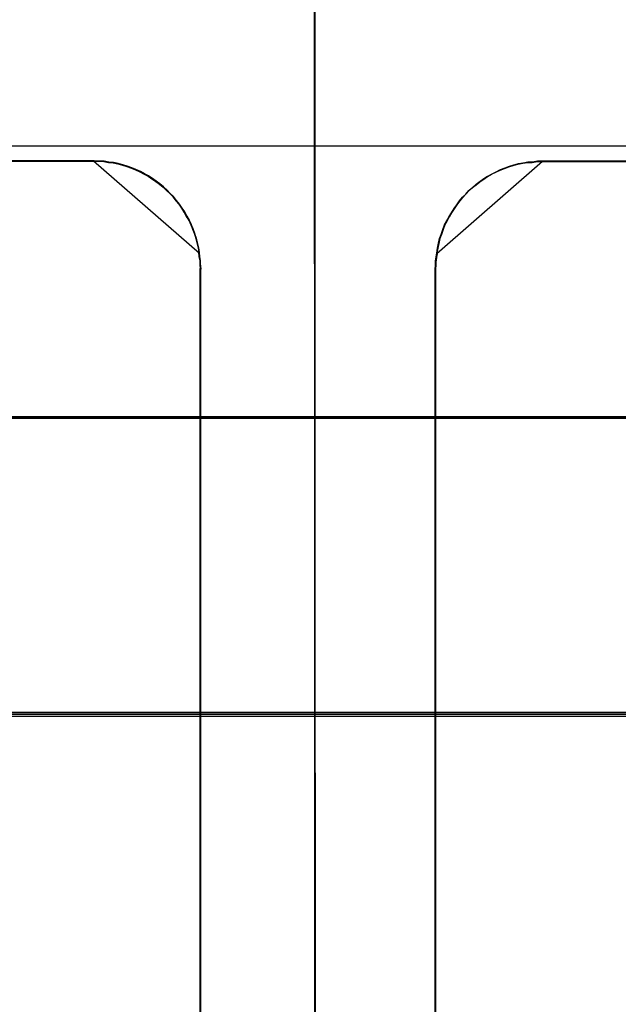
# Model space of a CAD drawing. Header units: millimetres. Extents: x 18084 to 52399, y 38174 to 56392.
# Tile 236 of 250: x 26263 to 26274, y 53676 to 53694. Entities that reach past the tile are written whole.
import ezdxf

# ---------------------------------------------------------------- set-up
doc = ezdxf.new("R2010")
doc.units = ezdxf.units.MM
doc.header["$LTSCALE"] = 100
for name, color, linetype in [('30', 7, 'Continuous'), ('45', 7, 'Continuous'), ('50', 7, 'Continuous')]:
    doc.layers.add(name, color=color, linetype=linetype)

msp = doc.modelspace()

# ---------------------------------------------------------------- linework, layer by layer
at = {"layer": '30', "color": 139}
for points in [[(26293.59, 53687.009), (25858.28, 53687.009), (26293.59, 53687.009)], [(26293.59, 53687.009), (25858.28, 53687.009), (26293.59, 53687.009)], [(25858.28, 53681.524), (26293.59, 53681.524), (25858.28, 53681.524)], [(25858.28, 53681.524), (26293.59, 53681.524), (25858.28, 53681.524)]]:
    msp.add_lwpolyline(points, close=True, dxfattribs=at)
at = {"layer": '30', "color": 7}
msp.add_lwpolyline([(25858.28, 53681.455), (26293.59, 53681.455), (26293.59, 53681.641), (26293.59, 53683.844), (26293.59, 53687.009), (26293.406, 53687.009), (25858.463, 53687.009), (25858.28, 53687.009), (25858.28, 53683.844), (25858.28, 53681.641), (25858.28, 53681.455)], close=True, dxfattribs=at)
msp.add_lwpolyline([(25858.28, 53681.455), (26293.59, 53681.455), (26293.59, 53681.641), (26293.59, 53683.844), (26293.59, 53687.009), (26293.406, 53687.009), (25858.463, 53687.009), (25858.28, 53687.009), (25858.28, 53683.844), (25858.28, 53681.641), (25858.28, 53681.455)], close=True, dxfattribs=at)
msp.add_lwpolyline([(25858.28, 53681.455), (26293.59, 53681.455), (26293.59, 53681.641), (26293.59, 53683.844), (26293.59, 53687.009), (26293.406, 53687.009), (25858.463, 53687.009), (25858.28, 53687.009), (25858.28, 53683.844), (25858.28, 53681.641), (25858.28, 53681.455)], close=True, dxfattribs=at)
msp.add_lwpolyline([(25858.28, 53681.455), (26293.59, 53681.455), (26293.59, 53681.641), (26293.59, 53683.844), (26293.59, 53687.009), (26293.406, 53687.009), (25858.463, 53687.009), (25858.28, 53687.009), (25858.28, 53683.844), (25858.28, 53681.641), (25858.28, 53681.455)], close=True, dxfattribs=at)
msp.add_lwpolyline([(25858.28, 53681.455), (26293.59, 53681.455), (26293.59, 53681.641), (26293.59, 53683.844), (26293.59, 53687.009), (26293.406, 53687.009), (25858.463, 53687.009), (25858.28, 53687.009), (25858.28, 53683.844), (25858.28, 53681.641), (25858.28, 53681.455)], close=True, dxfattribs=at)
msp.add_lwpolyline([(25858.28, 53681.455), (26293.59, 53681.455), (26293.59, 53681.641), (26293.59, 53683.844), (26293.59, 53687.009), (26293.406, 53687.009), (25858.463, 53687.009), (25858.28, 53687.009), (25858.28, 53683.844), (25858.28, 53681.641), (25858.28, 53681.455)], close=True, dxfattribs=at)
at = {"layer": '30', "color": 59}
for points in [[(25858.28, 53681.455), (26293.59, 53681.455), (26293.59, 53681.641), (26293.59, 53683.844), (26293.59, 53687.009), (26293.406, 53687.009), (25858.463, 53687.009), (25858.28, 53687.009), (25858.28, 53683.844), (25858.28, 53681.641), (25858.28, 53681.455)], [(25858.28, 53681.455), (26293.59, 53681.455), (26293.59, 53681.641), (26293.59, 53683.844), (26293.59, 53687.009), (26293.406, 53687.009), (25858.463, 53687.009), (25858.28, 53687.009), (25858.28, 53683.844), (25858.28, 53681.641), (25858.28, 53681.455)], [(25858.312, 53681.49), (26293.555, 53681.49), (26293.555, 53681.674), (26293.555, 53683.849), (26293.555, 53686.974), (26293.371, 53686.974), (25858.496, 53686.974), (25858.312, 53686.974), (25858.312, 53683.849), (25858.312, 53681.674), (25858.312, 53681.49)], [(25858.312, 53681.49), (26293.555, 53681.49), (26293.555, 53681.674), (26293.555, 53683.849), (26293.555, 53686.974), (26293.371, 53686.974), (25858.496, 53686.974), (25858.312, 53686.974), (25858.312, 53683.849), (25858.312, 53681.674), (25858.312, 53681.49)]]:
    msp.add_lwpolyline(points, close=True, dxfattribs=at)
at = {"layer": '30', "color": 7}
msp.add_lwpolyline([(26293.437, 53661.925), (26293.437, 53664.475), (26293.498, 53664.475), (26293.498, 53666.318), (26282.563, 53666.318), (26280.388, 53667.24), (26279.408, 53669.452), (26280.388, 53671.694), (26282.563, 53672.616), (26293.498, 53672.616), (26293.498, 53674.459), (26293.437, 53674.459), (26293.437, 53677.009), (26293.437, 53679.896), (26293.498, 53681.002), (26293.498, 53681.187), (26293.498, 53681.248), (26293.59, 53681.34), (26293.59, 53681.524), (25858.28, 53681.524)], dxfattribs=at)
msp.add_lwpolyline([(26293.437, 53661.925), (26293.437, 53664.475), (26293.498, 53664.475), (26293.498, 53666.318), (26282.563, 53666.318), (26280.388, 53667.24), (26279.408, 53669.452), (26280.388, 53671.694), (26282.563, 53672.616), (26293.498, 53672.616), (26293.498, 53674.459), (26293.437, 53674.459), (26293.437, 53677.009), (26293.437, 53679.896), (26293.498, 53681.002), (26293.498, 53681.187), (26293.498, 53681.248), (26293.59, 53681.34), (26293.59, 53681.524), (25858.28, 53681.524)], dxfattribs=at)
msp.add_lwpolyline([(26293.437, 53661.925), (26293.437, 53664.475), (26293.498, 53664.475), (26293.498, 53666.318), (26282.563, 53666.318), (26280.388, 53667.24), (26279.408, 53669.452), (26280.388, 53671.694), (26282.563, 53672.616), (26293.498, 53672.616), (26293.498, 53674.459), (26293.437, 53674.459), (26293.437, 53677.009), (26293.437, 53679.896), (26293.498, 53681.002), (26293.498, 53681.187), (26293.498, 53681.248), (26293.59, 53681.34), (26293.59, 53681.524), (25858.28, 53681.524)], dxfattribs=at)
msp.add_lwpolyline([(26293.437, 53661.925), (26293.437, 53664.475), (26293.498, 53664.475), (26293.498, 53666.318), (26282.563, 53666.318), (26280.388, 53667.24), (26279.408, 53669.452), (26280.388, 53671.694), (26282.563, 53672.616), (26293.498, 53672.616), (26293.498, 53674.459), (26293.437, 53674.459), (26293.437, 53677.009), (26293.437, 53679.896), (26293.498, 53681.002), (26293.498, 53681.187), (26293.498, 53681.248), (26293.59, 53681.34), (26293.59, 53681.524), (25858.28, 53681.524)], dxfattribs=at)
msp.add_lwpolyline([(26293.437, 53661.925), (26293.437, 53664.475), (26293.498, 53664.475), (26293.498, 53666.318), (26282.563, 53666.318), (26280.388, 53667.24), (26279.408, 53669.452), (26280.388, 53671.694), (26282.563, 53672.616), (26293.498, 53672.616), (26293.498, 53674.459), (26293.437, 53674.459), (26293.437, 53677.009), (26293.437, 53679.896), (26293.498, 53681.002), (26293.498, 53681.187), (26293.498, 53681.248), (26293.59, 53681.34), (26293.59, 53681.524), (25858.28, 53681.524)], dxfattribs=at)
msp.add_lwpolyline([(26293.437, 53661.925), (26293.437, 53664.475), (26293.498, 53664.475), (26293.498, 53666.318), (26282.563, 53666.318), (26280.388, 53667.24), (26279.408, 53669.452), (26280.388, 53671.694), (26282.563, 53672.616), (26293.498, 53672.616), (26293.498, 53674.459), (26293.437, 53674.459), (26293.437, 53677.009), (26293.437, 53679.896), (26293.498, 53681.002), (26293.498, 53681.187), (26293.498, 53681.248), (26293.59, 53681.34), (26293.59, 53681.524), (25858.28, 53681.524)], dxfattribs=at)
at = {"layer": '30', "color": 59}
msp.add_lwpolyline([(26293.437, 53661.925), (26293.437, 53664.475), (26293.498, 53664.475), (26293.498, 53666.318), (26282.563, 53666.318), (26280.388, 53667.24), (26279.408, 53669.452), (26280.388, 53671.694), (26282.563, 53672.616), (26293.498, 53672.616), (26293.498, 53674.459), (26293.437, 53674.459), (26293.437, 53677.009), (26293.437, 53679.896), (26293.498, 53681.002), (26293.498, 53681.187), (26293.498, 53681.248), (26293.59, 53681.34), (26293.59, 53681.524), (25858.28, 53681.524)], dxfattribs=at)
msp.add_lwpolyline([(26293.437, 53661.925), (26293.437, 53664.475), (26293.498, 53664.475), (26293.498, 53666.318), (26282.563, 53666.318), (26280.388, 53667.24), (26279.408, 53669.452), (26280.388, 53671.694), (26282.563, 53672.616), (26293.498, 53672.616), (26293.498, 53674.459), (26293.437, 53674.459), (26293.437, 53677.009), (26293.437, 53679.896), (26293.498, 53681.002), (26293.498, 53681.187), (26293.498, 53681.248), (26293.59, 53681.34), (26293.59, 53681.524), (25858.28, 53681.524)], dxfattribs=at)
at = {"layer": '45', "color": 59}
for p, q in [((26268.834, 53694.556), (26268.864, 53629.732)), ((26268.864, 53629.732), (26268.834, 53694.556)), ((26268.834, 53694.556), (26268.864, 53629.732)), ((26268.864, 53629.732), (26268.834, 53694.556)), ((26255.053, 53691.757), (26264.742, 53691.757)), ((26264.742, 53691.757), (26255.053, 53691.757)), ((26255.053, 53691.757), (26264.742, 53691.757)), ((26264.742, 53691.757), (26255.053, 53691.757)), ((26273.05, 53691.747), (26282.739, 53691.747)), ((26282.739, 53691.747), (26273.05, 53691.747)), ((26273.05, 53691.747), (26273.05, 53691.747)), ((26273.05, 53691.747), (26282.739, 53691.747)), ((26282.739, 53691.747), (26273.05, 53691.747)), ((26273.05, 53691.747), (26273.05, 53691.747))]:
    msp.add_line(p, q, dxfattribs=at)
at = {"layer": '45', "color": 7}
for p, q in [((26268.834, 53694.523), (26268.834, 53675.475)), ((26268.834, 53694.523), (26268.834, 53675.475)), ((26268.839, 53694.519), (26268.839, 53675.482)), ((26268.839, 53694.519), (26268.839, 53675.482)), ((26268.841, 53675.481), (26268.841, 53694.551)), ((26268.841, 53675.481), (26268.841, 53694.551)), ((26268.846, 53675.476), (26268.846, 53694.555)), ((26268.846, 53675.476), (26268.846, 53694.555)), ((26264.741, 53691.757), (26255.054, 53691.757)), ((26264.741, 53691.757), (26255.054, 53691.757)), ((26255.054, 53691.754), (26264.738, 53691.754)), ((26255.054, 53691.754), (26264.738, 53691.754)), ((26264.737, 53691.752), (26255.057, 53691.752)), ((26264.737, 53691.752), (26255.057, 53691.752)), ((26255.057, 53691.751), (26264.735, 53691.751)), ((26255.057, 53691.751), (26264.735, 53691.751)), ((26264.823, 53691.751), (26264.73, 53691.757)), ((26264.73, 53691.757), (26266.697, 53690.044)), ((26264.823, 53691.751), (26264.73, 53691.757)), ((26264.73, 53691.757), (26266.697, 53690.044)), ((26264.735, 53691.751), (26264.828, 53691.746)), ((26264.735, 53691.751), (26264.828, 53691.746)), ((26264.83, 53691.746), (26264.737, 53691.752)), ((26264.83, 53691.746), (26264.737, 53691.752)), ((26264.738, 53691.754), (26264.83, 53691.748)), ((26264.738, 53691.754), (26264.83, 53691.748)), ((26264.833, 53691.751), (26264.741, 53691.757)), ((26264.833, 53691.751), (26264.741, 53691.757)), ((26264.916, 53691.745), (26264.823, 53691.751)), ((26264.916, 53691.745), (26264.823, 53691.751)), ((26264.828, 53691.746), (26264.92, 53691.74)), ((26264.828, 53691.746), (26264.92, 53691.74)), ((26264.83, 53691.748), (26264.923, 53691.743)), ((26264.83, 53691.748), (26264.923, 53691.743)), ((26264.922, 53691.741), (26264.83, 53691.746)), ((26264.922, 53691.741), (26264.83, 53691.746)), ((26264.926, 53691.746), (26264.833, 53691.751)), ((26264.926, 53691.746), (26264.833, 53691.751)), ((26265.003, 53691.729), (26264.916, 53691.745)), ((26265.003, 53691.729), (26264.916, 53691.745)), ((26264.92, 53691.74), (26265.007, 53691.724)), ((26264.92, 53691.74), (26265.007, 53691.724)), ((26265.009, 53691.724), (26264.922, 53691.741)), ((26265.009, 53691.724), (26264.922, 53691.741)), ((26264.923, 53691.743), (26265.01, 53691.726)), ((26264.923, 53691.743), (26265.01, 53691.726)), ((26265.013, 53691.729), (26264.926, 53691.746)), ((26265.013, 53691.729), (26264.926, 53691.746)), ((26265.09, 53691.723), (26265.003, 53691.729)), ((26265.09, 53691.723), (26265.003, 53691.729)), ((26265.007, 53691.724), (26265.094, 53691.718)), ((26265.007, 53691.724), (26265.094, 53691.718)), ((26265.096, 53691.719), (26265.009, 53691.724)), ((26265.096, 53691.719), (26265.009, 53691.724)), ((26265.01, 53691.726), (26265.097, 53691.721)), ((26265.01, 53691.726), (26265.097, 53691.721)), ((26265.1, 53691.724), (26265.013, 53691.729)), ((26265.1, 53691.724), (26265.013, 53691.729)), ((26265.178, 53691.701), (26265.09, 53691.723)), ((26265.178, 53691.701), (26265.09, 53691.723)), ((26265.094, 53691.718), (26265.181, 53691.696)), ((26265.094, 53691.718), (26265.181, 53691.696)), ((26265.183, 53691.697), (26265.096, 53691.719)), ((26265.183, 53691.697), (26265.096, 53691.719)), ((26265.097, 53691.721), (26265.184, 53691.699)), ((26265.097, 53691.721), (26265.184, 53691.699)), ((26265.187, 53691.702), (26265.1, 53691.724)), ((26265.187, 53691.702), (26265.1, 53691.724)), ((26271.1, 53690.034), (26273.062, 53691.747)), ((26271.1, 53690.034), (26273.062, 53691.747)), ((26272.692, 53691.711), (26272.779, 53691.727)), ((26272.692, 53691.711), (26272.779, 53691.727)), ((26272.695, 53691.708), (26272.782, 53691.725)), ((26272.695, 53691.708), (26272.782, 53691.725)), ((26272.783, 53691.725), (26272.696, 53691.709)), ((26272.783, 53691.725), (26272.696, 53691.709)), ((26272.789, 53691.73), (26272.701, 53691.713)), ((26272.789, 53691.73), (26272.701, 53691.713)), ((26272.779, 53691.727), (26272.866, 53691.727)), ((26272.779, 53691.727), (26272.866, 53691.727)), ((26272.782, 53691.725), (26272.869, 53691.725)), ((26272.782, 53691.725), (26272.869, 53691.725)), ((26272.87, 53691.725), (26272.783, 53691.725)), ((26272.87, 53691.725), (26272.783, 53691.725)), ((26272.876, 53691.73), (26272.789, 53691.73)), ((26272.876, 53691.73), (26272.789, 53691.73)), ((26272.866, 53691.727), (26272.959, 53691.744)), ((26272.866, 53691.727), (26272.959, 53691.744)), ((26272.869, 53691.725), (26272.961, 53691.741)), ((26272.869, 53691.725), (26272.961, 53691.741)), ((26272.962, 53691.742), (26272.87, 53691.725)), ((26272.962, 53691.742), (26272.87, 53691.725)), ((26272.969, 53691.747), (26272.876, 53691.73)), ((26272.969, 53691.747), (26272.876, 53691.73)), ((26272.959, 53691.744), (26273.051, 53691.744)), ((26272.959, 53691.744), (26273.051, 53691.744)), ((26272.961, 53691.741), (26273.054, 53691.741)), ((26272.961, 53691.741), (26273.054, 53691.741)), ((26273.054, 53691.742), (26272.962, 53691.742)), ((26273.054, 53691.742), (26272.962, 53691.742)), ((26273.062, 53691.747), (26272.969, 53691.747)), ((26273.062, 53691.747), (26272.969, 53691.747)), ((26273.051, 53691.744), (26282.735, 53691.744)), ((26273.051, 53691.744), (26282.735, 53691.744)), ((26282.734, 53691.742), (26273.054, 53691.742)), ((26273.054, 53691.742), (26273.054, 53691.742)), ((26282.734, 53691.742), (26273.054, 53691.742)), ((26273.054, 53691.742), (26273.054, 53691.742)), ((26273.054, 53691.741), (26282.732, 53691.741)), ((26273.054, 53691.741), (26282.732, 53691.741)), ((26273.062, 53691.747), (26273.062, 53691.747)), ((26273.062, 53691.747), (26273.062, 53691.747)), ((26265.265, 53691.679), (26265.178, 53691.701)), ((26265.265, 53691.679), (26265.178, 53691.701)), ((26265.181, 53691.696), (26265.268, 53691.674)), ((26265.181, 53691.696), (26265.268, 53691.674)), ((26265.27, 53691.675), (26265.183, 53691.697)), ((26265.27, 53691.675), (26265.183, 53691.697)), ((26265.184, 53691.699), (26265.271, 53691.677)), ((26265.184, 53691.699), (26265.271, 53691.677)), ((26265.274, 53691.68), (26265.187, 53691.702)), ((26265.274, 53691.68), (26265.187, 53691.702)), ((26265.347, 53691.657), (26265.265, 53691.679)), ((26265.347, 53691.657), (26265.265, 53691.679)), ((26265.268, 53691.674), (26265.349, 53691.652)), ((26265.268, 53691.674), (26265.349, 53691.652)), ((26265.351, 53691.653), (26265.27, 53691.675)), ((26265.351, 53691.653), (26265.27, 53691.675)), ((26265.271, 53691.677), (26265.352, 53691.655)), ((26265.271, 53691.677), (26265.352, 53691.655)), ((26265.355, 53691.657), (26265.274, 53691.68)), ((26265.355, 53691.657), (26265.274, 53691.68)), ((26265.435, 53691.624), (26265.347, 53691.657)), ((26265.435, 53691.624), (26265.347, 53691.657)), ((26265.349, 53691.652), (26265.436, 53691.619)), ((26265.349, 53691.652), (26265.436, 53691.619)), ((26265.438, 53691.62), (26265.351, 53691.653)), ((26265.438, 53691.62), (26265.351, 53691.653)), ((26265.352, 53691.655), (26265.439, 53691.622)), ((26265.352, 53691.655), (26265.439, 53691.622)), ((26265.442, 53691.624), (26265.355, 53691.657)), ((26265.442, 53691.624), (26265.355, 53691.657)), ((26265.511, 53691.59), (26265.435, 53691.624)), ((26265.511, 53691.59), (26265.435, 53691.624)), ((26265.436, 53691.619), (26265.512, 53691.586)), ((26265.436, 53691.619), (26265.512, 53691.586)), ((26265.514, 53691.587), (26265.438, 53691.62)), ((26265.514, 53691.587), (26265.438, 53691.62)), ((26265.439, 53691.622), (26265.515, 53691.589)), ((26265.439, 53691.622), (26265.515, 53691.589)), ((26265.518, 53691.591), (26265.442, 53691.624)), ((26265.518, 53691.591), (26265.442, 53691.624)), ((26265.593, 53691.557), (26265.511, 53691.59)), ((26265.593, 53691.557), (26265.511, 53691.59)), ((26265.512, 53691.586), (26265.593, 53691.553)), ((26265.512, 53691.586), (26265.593, 53691.553)), ((26265.596, 53691.554), (26265.514, 53691.587)), ((26265.596, 53691.554), (26265.514, 53691.587)), ((26265.515, 53691.589), (26265.597, 53691.556)), ((26265.515, 53691.589), (26265.597, 53691.556)), ((26265.6, 53691.558), (26265.518, 53691.591)), ((26265.6, 53691.558), (26265.518, 53691.591)), ((26265.67, 53691.513), (26265.593, 53691.557)), ((26265.67, 53691.513), (26265.593, 53691.557)), ((26265.593, 53691.553), (26265.669, 53691.509)), ((26265.593, 53691.553), (26265.669, 53691.509)), ((26265.672, 53691.51), (26265.596, 53691.554)), ((26265.672, 53691.51), (26265.596, 53691.554)), ((26265.597, 53691.556), (26265.673, 53691.512)), ((26265.597, 53691.556), (26265.673, 53691.512)), ((26265.676, 53691.514), (26265.6, 53691.558)), ((26265.676, 53691.514), (26265.6, 53691.558)), ((26272.116, 53691.507), (26272.192, 53691.545)), ((26272.116, 53691.507), (26272.192, 53691.545)), ((26272.119, 53691.505), (26272.195, 53691.543)), ((26272.119, 53691.505), (26272.195, 53691.543)), ((26272.196, 53691.544), (26272.12, 53691.505)), ((26272.196, 53691.544), (26272.12, 53691.505)), ((26272.198, 53691.547), (26272.122, 53691.508)), ((26272.198, 53691.547), (26272.122, 53691.508)), ((26272.192, 53691.545), (26272.274, 53691.584)), ((26272.192, 53691.545), (26272.274, 53691.584)), ((26272.195, 53691.543), (26272.277, 53691.582)), ((26272.195, 53691.543), (26272.277, 53691.582)), ((26272.278, 53691.582), (26272.196, 53691.544)), ((26272.278, 53691.582), (26272.196, 53691.544)), ((26272.28, 53691.586), (26272.198, 53691.547)), ((26272.28, 53691.586), (26272.198, 53691.547)), ((26272.274, 53691.584), (26272.355, 53691.617)), ((26272.274, 53691.584), (26272.355, 53691.617)), ((26272.277, 53691.582), (26272.358, 53691.615)), ((26272.277, 53691.582), (26272.358, 53691.615)), ((26272.359, 53691.615), (26272.278, 53691.582)), ((26272.359, 53691.615), (26272.278, 53691.582)), ((26272.362, 53691.619), (26272.28, 53691.586)), ((26272.362, 53691.619), (26272.28, 53691.586)), ((26272.355, 53691.617), (26272.437, 53691.644)), ((26272.355, 53691.617), (26272.437, 53691.644)), ((26272.358, 53691.615), (26272.44, 53691.642)), ((26272.358, 53691.615), (26272.44, 53691.642)), ((26272.441, 53691.643), (26272.359, 53691.615)), ((26272.441, 53691.643), (26272.359, 53691.615)), ((26272.444, 53691.647), (26272.362, 53691.619)), ((26272.444, 53691.647), (26272.362, 53691.619)), ((26272.437, 53691.644), (26272.518, 53691.672)), ((26272.437, 53691.644), (26272.518, 53691.672)), ((26272.44, 53691.642), (26272.521, 53691.67)), ((26272.44, 53691.642), (26272.521, 53691.67)), ((26272.522, 53691.67), (26272.441, 53691.643)), ((26272.522, 53691.67), (26272.441, 53691.643)), ((26272.526, 53691.675), (26272.444, 53691.647)), ((26272.526, 53691.675), (26272.444, 53691.647)), ((26272.518, 53691.672), (26272.605, 53691.694)), ((26272.518, 53691.672), (26272.605, 53691.694)), ((26272.521, 53691.67), (26272.608, 53691.692)), ((26272.521, 53691.67), (26272.608, 53691.692)), ((26272.609, 53691.692), (26272.522, 53691.67)), ((26272.609, 53691.692), (26272.522, 53691.67)), ((26272.614, 53691.697), (26272.526, 53691.675)), ((26272.614, 53691.697), (26272.526, 53691.675)), ((26272.605, 53691.694), (26272.692, 53691.711)), ((26272.605, 53691.694), (26272.692, 53691.711)), ((26272.608, 53691.692), (26272.695, 53691.708)), ((26272.608, 53691.692), (26272.695, 53691.708)), ((26272.696, 53691.709), (26272.609, 53691.692)), ((26272.696, 53691.709), (26272.609, 53691.692)), ((26272.701, 53691.713), (26272.614, 53691.697)), ((26272.701, 53691.713), (26272.614, 53691.697)), ((26265.669, 53691.509), (26265.746, 53691.471)), ((26265.669, 53691.509), (26265.746, 53691.471)), ((26265.746, 53691.474), (26265.67, 53691.513)), ((26265.746, 53691.474), (26265.67, 53691.513)), ((26265.748, 53691.471), (26265.672, 53691.51)), ((26265.748, 53691.471), (26265.672, 53691.51)), ((26265.673, 53691.512), (26265.749, 53691.473)), ((26265.673, 53691.512), (26265.749, 53691.473)), ((26265.752, 53691.476), (26265.676, 53691.514)), ((26265.752, 53691.476), (26265.676, 53691.514)), ((26265.817, 53691.424), (26265.746, 53691.474)), ((26265.817, 53691.424), (26265.746, 53691.474)), ((26265.746, 53691.471), (26265.816, 53691.421)), ((26265.746, 53691.471), (26265.816, 53691.421)), ((26265.818, 53691.422), (26265.748, 53691.471)), ((26265.818, 53691.422), (26265.748, 53691.471)), ((26265.749, 53691.473), (26265.819, 53691.424)), ((26265.749, 53691.473), (26265.819, 53691.424)), ((26265.823, 53691.426), (26265.752, 53691.476)), ((26265.823, 53691.426), (26265.752, 53691.476)), ((26265.816, 53691.421), (26265.887, 53691.372)), ((26265.816, 53691.421), (26265.887, 53691.372)), ((26265.888, 53691.374), (26265.817, 53691.424)), ((26265.888, 53691.374), (26265.817, 53691.424)), ((26265.889, 53691.372), (26265.818, 53691.422)), ((26265.889, 53691.372), (26265.818, 53691.422)), ((26265.819, 53691.424), (26265.89, 53691.374)), ((26265.819, 53691.424), (26265.89, 53691.374)), ((26265.893, 53691.377), (26265.823, 53691.426)), ((26265.893, 53691.377), (26265.823, 53691.426)), ((26265.887, 53691.372), (26265.957, 53691.322)), ((26265.887, 53691.372), (26265.957, 53691.322)), ((26265.959, 53691.324), (26265.888, 53691.374)), ((26265.959, 53691.324), (26265.888, 53691.374)), ((26265.96, 53691.323), (26265.889, 53691.372)), ((26265.96, 53691.323), (26265.889, 53691.372)), ((26265.89, 53691.374), (26265.961, 53691.325)), ((26265.89, 53691.374), (26265.961, 53691.325)), ((26265.964, 53691.327), (26265.893, 53691.377)), ((26265.964, 53691.327), (26265.893, 53691.377)), ((26271.828, 53691.314), (26271.899, 53691.369)), ((26271.828, 53691.314), (26271.899, 53691.369)), ((26271.903, 53691.37), (26271.832, 53691.314)), ((26271.903, 53691.37), (26271.832, 53691.314)), ((26271.903, 53691.368), (26271.832, 53691.313)), ((26271.903, 53691.368), (26271.832, 53691.313)), ((26271.832, 53691.312), (26271.902, 53691.367)), ((26271.832, 53691.312), (26271.902, 53691.367)), ((26271.899, 53691.369), (26271.97, 53691.419)), ((26271.899, 53691.369), (26271.97, 53691.419)), ((26271.902, 53691.367), (26271.973, 53691.417)), ((26271.902, 53691.367), (26271.973, 53691.417)), ((26271.974, 53691.42), (26271.903, 53691.37)), ((26271.974, 53691.42), (26271.903, 53691.37)), ((26271.974, 53691.417), (26271.903, 53691.368)), ((26271.974, 53691.417), (26271.903, 53691.368)), ((26271.97, 53691.419), (26272.04, 53691.463)), ((26271.97, 53691.419), (26272.04, 53691.463)), ((26271.973, 53691.417), (26272.043, 53691.461)), ((26271.973, 53691.417), (26272.043, 53691.461)), ((26272.045, 53691.464), (26271.974, 53691.42)), ((26272.045, 53691.464), (26271.974, 53691.42)), ((26272.044, 53691.461), (26271.974, 53691.417)), ((26272.044, 53691.461), (26271.974, 53691.417)), ((26272.04, 53691.463), (26272.116, 53691.507)), ((26272.04, 53691.463), (26272.116, 53691.507)), ((26272.043, 53691.461), (26272.119, 53691.505)), ((26272.043, 53691.461), (26272.119, 53691.505)), ((26272.12, 53691.505), (26272.044, 53691.461)), ((26272.12, 53691.505), (26272.044, 53691.461)), ((26272.122, 53691.508), (26272.045, 53691.464)), ((26272.122, 53691.508), (26272.045, 53691.464)), ((26265.957, 53691.322), (26266.023, 53691.267)), ((26265.957, 53691.322), (26266.023, 53691.267)), ((26266.025, 53691.269), (26265.959, 53691.324)), ((26266.025, 53691.269), (26265.959, 53691.324)), ((26266.025, 53691.268), (26265.96, 53691.323)), ((26266.025, 53691.268), (26265.96, 53691.323)), ((26265.961, 53691.325), (26266.026, 53691.27)), ((26265.961, 53691.325), (26266.026, 53691.27)), ((26266.029, 53691.272), (26265.964, 53691.327)), ((26266.029, 53691.272), (26265.964, 53691.327)), ((26266.023, 53691.267), (26266.088, 53691.207)), ((26266.023, 53691.267), (26266.088, 53691.207)), ((26266.091, 53691.208), (26266.025, 53691.269)), ((26266.091, 53691.208), (26266.025, 53691.269)), ((26266.09, 53691.207), (26266.025, 53691.268)), ((26266.09, 53691.207), (26266.025, 53691.268)), ((26266.026, 53691.27), (26266.091, 53691.209)), ((26266.026, 53691.27), (26266.091, 53691.209)), ((26266.095, 53691.212), (26266.029, 53691.272)), ((26266.095, 53691.212), (26266.029, 53691.272)), ((26266.088, 53691.207), (26266.147, 53691.146)), ((26266.088, 53691.207), (26266.147, 53691.146)), ((26266.15, 53691.147), (26266.09, 53691.207)), ((26266.15, 53691.147), (26266.09, 53691.207)), ((26266.091, 53691.209), (26266.151, 53691.149)), ((26266.091, 53691.209), (26266.151, 53691.149)), ((26266.151, 53691.147), (26266.091, 53691.208)), ((26266.151, 53691.147), (26266.091, 53691.208)), ((26266.154, 53691.151), (26266.095, 53691.212)), ((26266.154, 53691.151), (26266.095, 53691.212)), ((26271.638, 53691.138), (26271.698, 53691.204)), ((26271.638, 53691.138), (26271.698, 53691.204)), ((26271.701, 53691.204), (26271.641, 53691.137)), ((26271.701, 53691.204), (26271.641, 53691.137)), ((26271.641, 53691.136), (26271.701, 53691.202)), ((26271.641, 53691.136), (26271.701, 53691.202)), ((26271.702, 53691.203), (26271.642, 53691.137)), ((26271.702, 53691.203), (26271.642, 53691.137)), ((26271.698, 53691.204), (26271.763, 53691.259)), ((26271.698, 53691.204), (26271.763, 53691.259)), ((26271.767, 53691.259), (26271.701, 53691.204)), ((26271.767, 53691.259), (26271.701, 53691.204)), ((26271.701, 53691.202), (26271.766, 53691.257)), ((26271.701, 53691.202), (26271.766, 53691.257)), ((26271.767, 53691.258), (26271.702, 53691.203)), ((26271.767, 53691.258), (26271.702, 53691.203)), ((26271.763, 53691.259), (26271.828, 53691.314)), ((26271.763, 53691.259), (26271.828, 53691.314)), ((26271.766, 53691.257), (26271.832, 53691.312)), ((26271.766, 53691.257), (26271.832, 53691.312)), ((26271.832, 53691.314), (26271.767, 53691.259)), ((26271.832, 53691.314), (26271.767, 53691.259)), ((26271.832, 53691.313), (26271.767, 53691.258)), ((26271.832, 53691.313), (26271.767, 53691.258)), ((26266.147, 53691.146), (26266.207, 53691.086)), ((26266.147, 53691.146), (26266.207, 53691.086)), ((26266.21, 53691.086), (26266.15, 53691.147)), ((26266.21, 53691.086), (26266.15, 53691.147)), ((26266.151, 53691.149), (26266.211, 53691.088)), ((26266.151, 53691.149), (26266.211, 53691.088)), ((26266.211, 53691.086), (26266.151, 53691.147)), ((26266.211, 53691.086), (26266.151, 53691.147)), ((26266.214, 53691.091), (26266.154, 53691.151)), ((26266.214, 53691.091), (26266.154, 53691.151)), ((26266.207, 53691.086), (26266.261, 53691.014)), ((26266.207, 53691.086), (26266.261, 53691.014)), ((26266.264, 53691.014), (26266.21, 53691.086)), ((26266.264, 53691.014), (26266.21, 53691.086)), ((26266.211, 53691.088), (26266.265, 53691.016)), ((26266.211, 53691.088), (26266.265, 53691.016)), ((26266.266, 53691.014), (26266.211, 53691.086)), ((26266.266, 53691.014), (26266.211, 53691.086)), ((26266.268, 53691.019), (26266.214, 53691.091)), ((26266.268, 53691.019), (26266.214, 53691.091)), ((26266.261, 53691.014), (26266.316, 53690.948)), ((26266.261, 53691.014), (26266.316, 53690.948)), ((26266.318, 53690.948), (26266.264, 53691.014)), ((26266.318, 53690.948), (26266.264, 53691.014)), ((26266.265, 53691.016), (26266.319, 53690.95)), ((26266.265, 53691.016), (26266.319, 53690.95)), ((26266.32, 53690.948), (26266.266, 53691.014)), ((26266.32, 53690.948), (26266.266, 53691.014)), ((26266.323, 53690.953), (26266.268, 53691.019)), ((26266.323, 53690.953), (26266.268, 53691.019)), ((26271.47, 53690.94), (26271.524, 53691.012)), ((26271.47, 53690.94), (26271.524, 53691.012)), ((26271.526, 53691.01), (26271.471, 53690.938)), ((26271.526, 53691.01), (26271.471, 53690.938)), ((26271.473, 53690.938), (26271.527, 53691.01)), ((26271.473, 53690.938), (26271.527, 53691.01)), ((26271.528, 53691.01), (26271.474, 53690.939)), ((26271.528, 53691.01), (26271.474, 53690.939)), ((26271.524, 53691.012), (26271.578, 53691.078)), ((26271.524, 53691.012), (26271.578, 53691.078)), ((26271.581, 53691.076), (26271.526, 53691.01)), ((26271.581, 53691.076), (26271.526, 53691.01)), ((26271.527, 53691.01), (26271.582, 53691.076)), ((26271.527, 53691.01), (26271.582, 53691.076)), ((26271.582, 53691.076), (26271.528, 53691.01)), ((26271.582, 53691.076), (26271.528, 53691.01)), ((26271.578, 53691.078), (26271.638, 53691.138)), ((26271.578, 53691.078), (26271.638, 53691.138)), ((26271.641, 53691.137), (26271.581, 53691.076)), ((26271.641, 53691.137), (26271.581, 53691.076)), ((26271.642, 53691.137), (26271.582, 53691.076)), ((26271.642, 53691.137), (26271.582, 53691.076)), ((26271.582, 53691.076), (26271.641, 53691.136)), ((26271.582, 53691.076), (26271.641, 53691.136)), ((26266.316, 53690.948), (26266.365, 53690.877)), ((26266.316, 53690.948), (26266.365, 53690.877)), ((26266.367, 53690.877), (26266.318, 53690.948)), ((26266.367, 53690.877), (26266.318, 53690.948)), ((26266.319, 53690.95), (26266.368, 53690.879)), ((26266.319, 53690.95), (26266.368, 53690.879)), ((26266.369, 53690.876), (26266.32, 53690.948)), ((26266.369, 53690.876), (26266.32, 53690.948)), ((26266.372, 53690.881), (26266.323, 53690.953)), ((26266.372, 53690.881), (26266.323, 53690.953)), ((26266.365, 53690.877), (26266.414, 53690.805)), ((26266.365, 53690.877), (26266.414, 53690.805)), ((26266.416, 53690.805), (26266.367, 53690.877)), ((26266.416, 53690.805), (26266.367, 53690.877)), ((26266.368, 53690.879), (26266.417, 53690.807)), ((26266.368, 53690.879), (26266.417, 53690.807)), ((26266.419, 53690.803), (26266.369, 53690.876)), ((26266.419, 53690.803), (26266.369, 53690.876)), ((26266.421, 53690.81), (26266.372, 53690.881)), ((26266.421, 53690.81), (26266.372, 53690.881)), ((26266.414, 53690.805), (26266.457, 53690.722)), ((26266.414, 53690.805), (26266.457, 53690.722)), ((26266.459, 53690.723), (26266.416, 53690.805)), ((26266.459, 53690.723), (26266.416, 53690.805)), ((26266.417, 53690.807), (26266.461, 53690.725)), ((26266.417, 53690.807), (26266.461, 53690.725)), ((26266.464, 53690.727), (26266.421, 53690.81)), ((26266.464, 53690.727), (26266.421, 53690.81)), ((26271.372, 53690.791), (26271.421, 53690.868)), ((26271.372, 53690.791), (26271.421, 53690.868)), ((26271.422, 53690.866), (26271.373, 53690.788)), ((26271.422, 53690.866), (26271.373, 53690.788)), ((26271.375, 53690.79), (26271.424, 53690.867)), ((26271.375, 53690.79), (26271.424, 53690.867)), ((26271.425, 53690.867), (26271.376, 53690.79)), ((26271.425, 53690.867), (26271.376, 53690.79)), ((26271.421, 53690.868), (26271.47, 53690.94)), ((26271.421, 53690.868), (26271.47, 53690.94)), ((26271.471, 53690.938), (26271.422, 53690.866)), ((26271.471, 53690.938), (26271.422, 53690.866)), ((26271.424, 53690.867), (26271.473, 53690.938)), ((26271.424, 53690.867), (26271.473, 53690.938)), ((26271.474, 53690.939), (26271.425, 53690.867)), ((26271.474, 53690.939), (26271.425, 53690.867)), ((26266.462, 53690.72), (26266.419, 53690.803)), ((26266.462, 53690.72), (26266.419, 53690.803)), ((26266.457, 53690.722), (26266.5, 53690.651)), ((26266.457, 53690.722), (26266.5, 53690.651)), ((26266.503, 53690.651), (26266.459, 53690.723)), ((26266.503, 53690.651), (26266.459, 53690.723)), ((26266.461, 53690.725), (26266.504, 53690.653)), ((26266.461, 53690.725), (26266.504, 53690.653)), ((26266.506, 53690.648), (26266.462, 53690.72)), ((26266.506, 53690.648), (26266.462, 53690.72)), ((26266.508, 53690.656), (26266.464, 53690.727)), ((26266.508, 53690.656), (26266.464, 53690.727)), ((26266.5, 53690.651), (26266.538, 53690.568)), ((26266.5, 53690.651), (26266.538, 53690.568)), ((26266.541, 53690.569), (26266.503, 53690.651)), ((26266.541, 53690.569), (26266.503, 53690.651)), ((26266.504, 53690.653), (26266.542, 53690.571)), ((26266.504, 53690.653), (26266.542, 53690.571)), ((26266.544, 53690.565), (26266.506, 53690.648)), ((26266.544, 53690.565), (26266.506, 53690.648)), ((26266.546, 53690.573), (26266.508, 53690.656)), ((26266.546, 53690.573), (26266.508, 53690.656)), ((26271.247, 53690.566), (26271.285, 53690.643)), ((26271.247, 53690.566), (26271.285, 53690.643)), ((26271.285, 53690.638), (26271.247, 53690.561)), ((26271.285, 53690.638), (26271.247, 53690.561)), ((26271.25, 53690.564), (26271.288, 53690.641)), ((26271.25, 53690.564), (26271.288, 53690.641)), ((26271.289, 53690.642), (26271.251, 53690.565)), ((26271.289, 53690.642), (26271.251, 53690.565)), ((26271.285, 53690.643), (26271.328, 53690.72)), ((26271.285, 53690.643), (26271.328, 53690.72)), ((26271.329, 53690.716), (26271.285, 53690.638)), ((26271.329, 53690.716), (26271.285, 53690.638)), ((26271.288, 53690.641), (26271.332, 53690.718)), ((26271.288, 53690.641), (26271.332, 53690.718)), ((26271.333, 53690.719), (26271.289, 53690.642)), ((26271.333, 53690.719), (26271.289, 53690.642)), ((26271.328, 53690.72), (26271.372, 53690.791)), ((26271.328, 53690.72), (26271.372, 53690.791)), ((26271.373, 53690.788), (26271.329, 53690.716)), ((26271.373, 53690.788), (26271.329, 53690.716)), ((26271.332, 53690.718), (26271.375, 53690.79)), ((26271.332, 53690.718), (26271.375, 53690.79)), ((26271.376, 53690.79), (26271.333, 53690.719)), ((26271.376, 53690.79), (26271.333, 53690.719)), ((26266.538, 53690.568), (26266.571, 53690.486)), ((26266.538, 53690.568), (26266.571, 53690.486)), ((26266.573, 53690.486), (26266.541, 53690.569)), ((26266.573, 53690.486), (26266.541, 53690.569)), ((26266.542, 53690.571), (26266.575, 53690.488)), ((26266.542, 53690.571), (26266.575, 53690.488)), ((26266.577, 53690.482), (26266.544, 53690.565)), ((26266.577, 53690.482), (26266.544, 53690.565)), ((26266.578, 53690.491), (26266.546, 53690.573)), ((26266.578, 53690.491), (26266.546, 53690.573)), ((26266.571, 53690.486), (26266.604, 53690.403)), ((26266.571, 53690.486), (26266.604, 53690.403)), ((26266.606, 53690.404), (26266.573, 53690.486)), ((26266.606, 53690.404), (26266.573, 53690.486)), ((26266.575, 53690.488), (26266.607, 53690.406)), ((26266.575, 53690.488), (26266.607, 53690.406)), ((26266.61, 53690.399), (26266.577, 53690.482)), ((26266.61, 53690.399), (26266.577, 53690.482)), ((26266.611, 53690.408), (26266.578, 53690.491)), ((26266.611, 53690.408), (26266.578, 53690.491)), ((26271.182, 53690.39), (26271.214, 53690.483)), ((26271.182, 53690.39), (26271.214, 53690.483)), ((26271.214, 53690.478), (26271.182, 53690.384)), ((26271.214, 53690.478), (26271.182, 53690.384)), ((26271.185, 53690.388), (26271.218, 53690.482)), ((26271.185, 53690.388), (26271.218, 53690.482)), ((26271.218, 53690.482), (26271.186, 53690.389)), ((26271.218, 53690.482), (26271.186, 53690.389)), ((26271.214, 53690.483), (26271.247, 53690.566)), ((26271.214, 53690.483), (26271.247, 53690.566)), ((26271.247, 53690.561), (26271.214, 53690.478)), ((26271.247, 53690.561), (26271.214, 53690.478)), ((26271.251, 53690.565), (26271.218, 53690.482)), ((26271.251, 53690.565), (26271.218, 53690.482)), ((26271.218, 53690.482), (26271.25, 53690.564)), ((26271.218, 53690.482), (26271.25, 53690.564)), ((26266.604, 53690.403), (26266.631, 53690.315)), ((26266.604, 53690.403), (26266.631, 53690.315)), ((26266.633, 53690.316), (26266.606, 53690.404)), ((26266.633, 53690.316), (26266.606, 53690.404)), ((26266.607, 53690.406), (26266.635, 53690.318)), ((26266.607, 53690.406), (26266.635, 53690.318)), ((26266.637, 53690.31), (26266.61, 53690.399)), ((26266.637, 53690.31), (26266.61, 53690.399)), ((26266.638, 53690.32), (26266.611, 53690.408)), ((26266.638, 53690.32), (26266.611, 53690.408)), ((26266.631, 53690.315), (26266.653, 53690.233)), ((26266.631, 53690.315), (26266.653, 53690.233)), ((26266.655, 53690.233), (26266.633, 53690.316)), ((26266.655, 53690.233), (26266.633, 53690.316)), ((26266.635, 53690.318), (26266.656, 53690.235)), ((26266.635, 53690.318), (26266.656, 53690.235)), ((26266.659, 53690.227), (26266.637, 53690.31)), ((26266.659, 53690.227), (26266.637, 53690.31)), ((26266.66, 53690.238), (26266.638, 53690.32)), ((26266.66, 53690.238), (26266.638, 53690.32)), ((26271.154, 53690.306), (26271.132, 53690.217)), ((26271.154, 53690.306), (26271.132, 53690.217)), ((26271.133, 53690.225), (26271.154, 53690.313)), ((26271.133, 53690.225), (26271.154, 53690.313)), ((26271.136, 53690.223), (26271.158, 53690.311)), ((26271.136, 53690.223), (26271.158, 53690.311)), ((26271.159, 53690.312), (26271.137, 53690.224)), ((26271.159, 53690.312), (26271.137, 53690.224)), ((26271.154, 53690.313), (26271.182, 53690.39)), ((26271.154, 53690.313), (26271.182, 53690.39)), ((26271.182, 53690.384), (26271.154, 53690.306)), ((26271.182, 53690.384), (26271.154, 53690.306)), ((26271.158, 53690.311), (26271.185, 53690.388)), ((26271.158, 53690.311), (26271.185, 53690.388)), ((26271.186, 53690.389), (26271.159, 53690.312)), ((26271.186, 53690.389), (26271.159, 53690.312)), ((26266.653, 53690.233), (26266.674, 53690.139)), ((26266.653, 53690.233), (26266.674, 53690.139)), ((26266.677, 53690.14), (26266.655, 53690.233)), ((26266.677, 53690.14), (26266.655, 53690.233)), ((26266.656, 53690.235), (26266.678, 53690.141)), ((26266.656, 53690.235), (26266.678, 53690.141)), ((26266.681, 53690.133), (26266.659, 53690.227)), ((26266.681, 53690.133), (26266.659, 53690.227)), ((26266.682, 53690.144), (26266.66, 53690.238)), ((26266.682, 53690.144), (26266.66, 53690.238)), ((26266.674, 53690.139), (26266.691, 53690.051)), ((26266.674, 53690.139), (26266.691, 53690.051)), ((26266.693, 53690.052), (26266.677, 53690.14)), ((26266.693, 53690.052), (26266.677, 53690.14)), ((26266.678, 53690.141), (26266.694, 53690.053)), ((26266.678, 53690.141), (26266.694, 53690.053)), ((26266.697, 53690.044), (26266.681, 53690.133)), ((26266.697, 53690.044), (26266.681, 53690.133)), ((26266.698, 53690.056), (26266.682, 53690.144)), ((26266.698, 53690.056), (26266.682, 53690.144)), ((26271.1, 53690.043), (26271.116, 53690.136)), ((26271.1, 53690.043), (26271.116, 53690.136)), ((26271.116, 53690.129), (26271.1, 53690.034)), ((26271.116, 53690.129), (26271.1, 53690.034)), ((26271.121, 53690.136), (26271.104, 53690.042)), ((26271.121, 53690.136), (26271.104, 53690.042)), ((26271.104, 53690.042), (26271.12, 53690.135)), ((26271.104, 53690.042), (26271.12, 53690.135)), ((26271.116, 53690.136), (26271.133, 53690.225)), ((26271.116, 53690.136), (26271.133, 53690.225)), ((26271.132, 53690.217), (26271.116, 53690.129)), ((26271.132, 53690.217), (26271.116, 53690.129)), ((26271.12, 53690.135), (26271.136, 53690.223)), ((26271.12, 53690.135), (26271.136, 53690.223)), ((26271.137, 53690.224), (26271.121, 53690.136)), ((26271.137, 53690.224), (26271.121, 53690.136)), ((26266.694, 53689.977), (26266.685, 53690.057)), ((26266.685, 53690.057), (26266.72, 53689.742)), ((26266.694, 53689.977), (26266.685, 53690.057)), ((26266.685, 53690.057), (26266.72, 53689.742)), ((26266.691, 53690.051), (26266.696, 53689.974)), ((26266.691, 53690.051), (26266.696, 53689.974)), ((26266.698, 53689.975), (26266.693, 53690.052)), ((26266.698, 53689.975), (26266.693, 53690.052)), ((26266.694, 53690.053), (26266.7, 53689.976)), ((26266.694, 53690.053), (26266.7, 53689.976)), ((26266.711, 53689.902), (26266.694, 53689.977)), ((26266.711, 53689.902), (26266.694, 53689.977)), ((26266.696, 53689.974), (26266.707, 53689.903)), ((26266.696, 53689.974), (26266.707, 53689.903)), ((26266.697, 53690.044), (26266.697, 53690.044)), ((26266.697, 53690.044), (26266.697, 53690.044)), ((26266.703, 53689.979), (26266.698, 53690.056)), ((26266.703, 53689.979), (26266.698, 53690.056)), ((26266.709, 53689.903), (26266.698, 53689.975)), ((26266.709, 53689.903), (26266.698, 53689.975)), ((26266.7, 53689.976), (26266.711, 53689.905)), ((26266.7, 53689.976), (26266.711, 53689.905)), ((26266.714, 53689.907), (26266.703, 53689.979)), ((26266.714, 53689.907), (26266.703, 53689.979)), ((26266.707, 53689.903), (26266.707, 53689.826)), ((26266.707, 53689.903), (26266.707, 53689.826)), ((26266.709, 53689.826), (26266.709, 53689.903)), ((26266.709, 53689.826), (26266.709, 53689.903)), ((26266.711, 53689.905), (26266.711, 53689.828)), ((26266.711, 53689.905), (26266.711, 53689.828)), ((26266.711, 53689.822), (26266.711, 53689.902)), ((26266.711, 53689.822), (26266.711, 53689.902)), ((26266.714, 53689.83), (26266.714, 53689.907)), ((26266.714, 53689.83), (26266.714, 53689.907)), ((26271.072, 53689.737), (26271.112, 53690.047)), ((26271.072, 53689.737), (26271.112, 53690.047)), ((26271.078, 53689.894), (26271.089, 53689.971)), ((26271.078, 53689.894), (26271.089, 53689.971)), ((26271.078, 53689.817), (26271.078, 53689.894)), ((26271.078, 53689.817), (26271.078, 53689.894)), ((26271.096, 53689.972), (26271.08, 53689.892)), ((26271.096, 53689.972), (26271.08, 53689.892)), ((26271.08, 53689.892), (26271.08, 53689.811)), ((26271.08, 53689.892), (26271.08, 53689.811)), ((26271.082, 53689.893), (26271.093, 53689.97)), ((26271.082, 53689.893), (26271.093, 53689.97)), ((26271.082, 53689.816), (26271.082, 53689.893)), ((26271.082, 53689.816), (26271.082, 53689.893)), ((26271.094, 53689.97), (26271.083, 53689.893)), ((26271.094, 53689.97), (26271.083, 53689.893)), ((26271.083, 53689.893), (26271.083, 53689.816)), ((26271.083, 53689.893), (26271.083, 53689.816)), ((26271.089, 53689.971), (26271.1, 53690.043)), ((26271.089, 53689.971), (26271.1, 53690.043)), ((26271.093, 53689.97), (26271.104, 53690.042)), ((26271.093, 53689.97), (26271.104, 53690.042)), ((26271.104, 53690.042), (26271.094, 53689.97)), ((26271.104, 53690.042), (26271.094, 53689.97)), ((26271.112, 53690.047), (26271.096, 53689.972)), ((26271.112, 53690.047), (26271.096, 53689.972)), ((26271.112, 53690.047), (26271.112, 53690.047)), ((26271.112, 53690.047), (26271.112, 53690.047)), ((26266.707, 53689.826), (26266.712, 53689.749)), ((26266.707, 53689.826), (26266.712, 53689.749)), ((26266.707, 53689.756), (26266.707, 53689.756)), ((26266.707, 53689.756), (26266.707, 53689.756)), ((26266.707, 53689.756), (26266.707, 53689.756)), ((26266.707, 53672.396), (26266.707, 53689.756)), ((26266.707, 53689.756), (26266.707, 53672.396)), ((26266.707, 53689.756), (26266.707, 53689.756)), ((26266.707, 53689.756), (26266.707, 53689.756)), ((26266.707, 53689.756), (26266.707, 53689.756)), ((26266.707, 53672.396), (26266.707, 53689.756)), ((26266.707, 53689.756), (26266.707, 53672.396)), ((26266.715, 53689.749), (26266.709, 53689.826)), ((26266.715, 53689.749), (26266.709, 53689.826)), ((26266.711, 53689.828), (26266.716, 53689.751)), ((26266.711, 53689.828), (26266.716, 53689.751)), ((26266.72, 53689.742), (26266.711, 53689.822)), ((26266.72, 53689.742), (26266.711, 53689.822)), ((26266.712, 53689.749), (26266.712, 53675.481)), ((26266.712, 53689.749), (26266.712, 53675.481)), ((26266.72, 53689.753), (26266.714, 53689.83)), ((26266.72, 53689.753), (26266.714, 53689.83)), ((26266.715, 53675.48), (26266.715, 53689.749)), ((26266.715, 53675.48), (26266.715, 53689.749)), ((26266.716, 53689.751), (26266.716, 53689.751)), ((26266.716, 53689.751), (26266.716, 53675.476)), ((26266.716, 53689.751), (26266.716, 53689.751)), ((26266.716, 53689.751), (26266.716, 53675.476)), ((26266.72, 53675.477), (26266.72, 53689.753)), ((26266.72, 53689.753), (26266.72, 53689.753)), ((26266.72, 53675.477), (26266.72, 53689.753)), ((26266.72, 53689.753), (26266.72, 53689.753)), ((26266.72, 53689.742), (26266.72, 53689.742)), ((26266.72, 53689.742), (26266.72, 53689.742)), ((26271.08, 53689.811), (26271.072, 53689.737)), ((26271.08, 53689.811), (26271.072, 53689.737)), ((26271.072, 53689.749), (26271.072, 53689.732)), ((26271.072, 53689.732), (26271.072, 53689.749)), ((26271.072, 53689.749), (26271.072, 53689.749)), ((26271.072, 53689.749), (26271.072, 53689.732)), ((26271.072, 53689.732), (26271.072, 53689.749)), ((26271.072, 53689.749), (26271.072, 53689.749)), ((26271.072, 53672.379), (26271.072, 53689.744)), ((26271.072, 53689.744), (26271.072, 53672.379)), ((26271.072, 53672.379), (26271.072, 53689.744)), ((26271.072, 53689.744), (26271.072, 53672.379)), ((26271.073, 53689.746), (26271.078, 53689.817)), ((26271.073, 53689.746), (26271.078, 53689.817)), ((26271.073, 53689.74), (26271.073, 53689.746)), ((26271.073, 53689.74), (26271.073, 53689.746)), ((26271.073, 53675.458), (26271.073, 53689.74)), ((26271.073, 53675.458), (26271.073, 53689.74)), ((26271.077, 53689.745), (26271.082, 53689.816)), ((26271.083, 53689.816), (26271.077, 53689.745)), ((26271.077, 53689.745), (26271.082, 53689.816)), ((26271.083, 53689.816), (26271.077, 53689.745)), ((26271.077, 53689.739), (26271.077, 53689.745)), ((26271.077, 53689.745), (26271.077, 53689.739)), ((26271.077, 53689.739), (26271.077, 53689.745)), ((26271.077, 53689.745), (26271.077, 53689.739)), ((26271.077, 53675.466), (26271.077, 53689.739)), ((26271.077, 53689.739), (26271.077, 53675.466)), ((26271.077, 53675.466), (26271.077, 53689.739)), ((26271.077, 53689.739), (26271.077, 53675.466))]:
    msp.add_line(p, q, dxfattribs=at)
at = {"layer": '50', "color": 7}
msp.add_lwpolyline([(25859.86, 53646.928), (25859.86, 53692.034), (26292.01, 53692.034), (26292.01, 53646.928)], dxfattribs=at)
msp.add_lwpolyline([(25859.86, 53646.928), (25859.86, 53692.034), (26292.01, 53692.034), (26292.01, 53646.928)], dxfattribs=at)
at = {"layer": '50', "color": 59}
msp.add_lwpolyline([(25859.86, 53692.034), (26292.01, 53692.034), (26292.01, 53646.928), (25859.86, 53646.928), (25859.86, 53692.034)], close=True, dxfattribs=at)
msp.add_lwpolyline([(25859.86, 53692.034), (26292.01, 53692.034), (26292.01, 53646.928), (25859.86, 53646.928), (25859.86, 53692.034)], close=True, dxfattribs=at)

doc.saveas('drawing.dxf')
